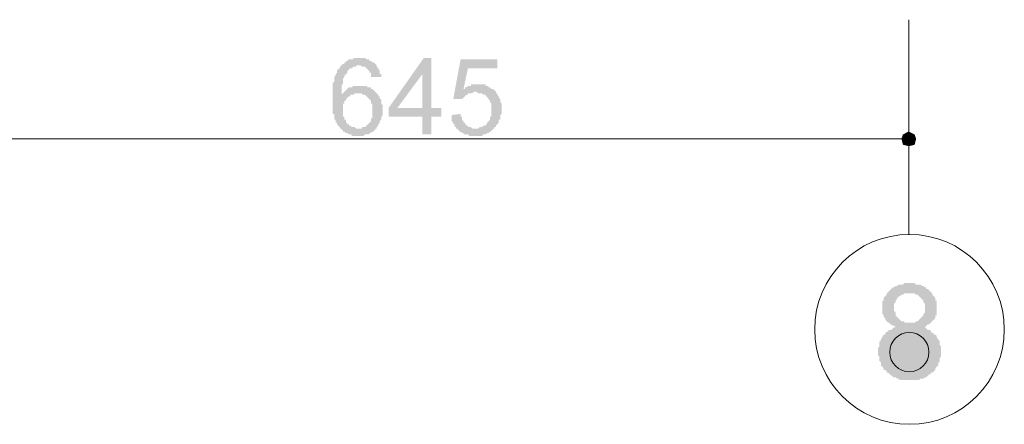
# Model space of a CAD drawing. Header units: metres. Extents: x -25 to 43.2, y -9.5 to 51.2.
# Tile 16 of 22: x 15.1 to 21.6, y -8.3 to -5.7. Entities that reach past the tile are written whole.
import ezdxf

# ---------------------------------------------------------------- set-up
doc = ezdxf.new("R2010")
doc.units = ezdxf.units.M
doc.header["$MEASUREMENT"] = 0
for name, color, linetype in [('PDF4_ax', 7, 'Continuous'), ('PDF4_dim', 7, 'Continuous'), ('PDF4_textt', 7, 'Continuous'), ('PDF4_W', 7, 'Continuous')]:
    doc.layers.add(name, color=color, linetype=linetype)

msp = doc.modelspace()

# ---------------------------------------------------------------- hatches: boundary and pattern name
at = {"layer": 'PDF4_dim', "transparency": 33554559}
h = msp.add_hatch(color=256, dxfattribs=at)
h.paths.add_polyline_path([(17.4679, -6.0531), (17.4101, -6.0531), (17.4005, -6.0531), (17.4005, -6.0434), (17.4005, -6.0338), (17.4005, -6.0242), (17.3909, -6.0242), (17.3909, -6.0145), (17.3909, -6.0145), (17.3812, -6.0049), (17.3812, -6.0049), (17.3812, -6.0049), (17.3716, -5.9953), (17.3716, -5.9953), (17.362, -5.9857), (17.3524, -5.9857), (17.3524, -5.9857), (17.3427, -5.9857), (17.3331, -5.976), (17.3331, -5.976), (17.3235, -5.976), (17.3235, -5.976), (17.3138, -5.976), (17.3042, -5.976), (17.3042, -5.9857), (17.2946, -5.9857), (17.2849, -5.9857), (17.2849, -5.9857), (17.2753, -5.9953), (17.2657, -5.9953), (17.2657, -5.9953), (17.256, -6.0049), (17.256, -6.0049), (17.2464, -6.0145), (17.2464, -6.0145), (17.2464, -6.0242), (17.2368, -6.0338), (17.2368, -6.0338), (17.2271, -6.0434), (17.2271, -6.0434), (17.2271, -6.0531), (17.2271, -6.0531), (17.2175, -6.0627), (17.2175, -6.0627), (17.2175, -6.0723), (17.2175, -6.082), (17.2175, -6.082), (17.2175, -6.0916), (17.2175, -6.1012), (17.2079, -6.1012), (17.2079, -6.1109), (17.2079, -6.1205), (17.2079, -6.1205), (17.2079, -6.1301), (17.2079, -6.1398), (17.2079, -6.1494), (17.2079, -6.159), (17.2079, -6.1686), (17.2079, -6.1686), (17.2079, -6.1686), (17.2175, -6.159), (17.2175, -6.159), (17.2271, -6.1494), (17.2271, -6.1494), (17.2368, -6.1398), (17.2368, -6.1398), (17.2464, -6.1301), (17.2464, -6.1301), (17.256, -6.1205), (17.2657, -6.1205), (17.2657, -6.1205), (17.2753, -6.1205), (17.2849, -6.1109), (17.2849, -6.1109), (17.2946, -6.1109), (17.3042, -6.1109), (17.3042, -6.1109), (17.3138, -6.1109), (17.3235, -6.1109), (17.3235, -6.1109), (17.3235, -6.1109), (17.3331, -6.1109), (17.3427, -6.1109), (17.3524, -6.1109), (17.3524, -6.1109), (17.362, -6.1109), (17.3716, -6.1109), (17.3716, -6.1109), (17.3812, -6.1205), (17.3909, -6.1205), (17.3909, -6.1205), (17.4005, -6.1205), (17.4005, -6.1301), (17.4101, -6.1301), (17.4198, -6.1398), (17.4198, -6.1398), (17.4294, -6.1494), (17.4294, -6.1494), (17.4294, -6.1494), (17.439, -6.159), (17.439, -6.159), (17.4487, -6.1686), (17.4487, -6.1686), (17.4487, -6.1783), (17.4583, -6.1783), (17.4583, -6.1879), (17.4583, -6.1975), (17.4679, -6.1975), (17.4679, -6.2072), (17.4679, -6.2168), (17.4679, -6.2168), (17.4679, -6.2264), (17.4776, -6.2361), (17.4776, -6.2361), (17.4776, -6.2457), (17.4776, -6.2553), (17.4776, -6.265), (17.4776, -6.265), (17.4776, -6.2746), (17.4776, -6.2842), (17.4776, -6.2938), (17.4776, -6.2938), (17.4776, -6.3035), (17.4679, -6.3131), (17.4679, -6.3131), (17.4679, -6.3227), (17.4679, -6.3324), (17.4679, -6.3324), (17.4583, -6.342), (17.4583, -6.3516), (17.4583, -6.3516), (17.4583, -6.3516), (17.4487, -6.3613), (17.4487, -6.3709), (17.4487, -6.3709), (17.439, -6.3805), (17.439, -6.3902), (17.4294, -6.3902), (17.4294, -6.3998), (17.4198, -6.3998), (17.4198, -6.4094), (17.4101, -6.4094), (17.4101, -6.4094), (17.4005, -6.4191), (17.4005, -6.4191), (17.3909, -6.4191), (17.3909, -6.4287), (17.3812, -6.4287), (17.3716, -6.4287), (17.3716, -6.4287), (17.362, -6.4287), (17.3524, -6.4383), (17.3524, -6.4383), (17.3427, -6.4383), (17.3331, -6.4383), (17.3235, -6.4383), (17.3235, -6.4383), (17.3235, -6.4383), (17.3138, -6.4383), (17.3042, -6.4383), (17.2946, -6.4383), (17.2946, -6.4383), (17.2849, -6.4383), (17.2753, -6.4383), (17.2753, -6.4287), (17.2657, -6.4287), (17.256, -6.4287), (17.256, -6.4287), (17.2464, -6.4191), (17.2368, -6.4191), (17.2368, -6.4191), (17.2271, -6.4094), (17.2271, -6.4094), (17.2175, -6.4094), (17.2175, -6.3998), (17.2079, -6.3998), (17.2079, -6.3902), (17.1983, -6.3902), (17.1983, -6.3805), (17.1886, -6.3805), (17.1886, -6.3709), (17.1886, -6.3709), (17.179, -6.3613), (17.179, -6.3613), (17.179, -6.3516), (17.1694, -6.3516), (17.1694, -6.342), (17.1694, -6.342), (17.1694, -6.3324), (17.1597, -6.3324), (17.1597, -6.3227), (17.1597, -6.3131), (17.1597, -6.3131), (17.1597, -6.3035), (17.1597, -6.2938), (17.1501, -6.2938), (17.1501, -6.2842), (17.1501, -6.2746), (17.1501, -6.265), (17.1501, -6.2553), (17.1501, -6.2553), (17.1501, -6.2457), (17.1501, -6.2361), (17.1501, -6.2264), (17.1501, -6.2168), (17.1501, -6.2072), (17.1501, -6.1975), (17.1501, -6.1975), (17.1501, -6.1879), (17.1501, -6.1783), (17.1501, -6.1686), (17.1501, -6.159), (17.1501, -6.1494), (17.1501, -6.1494), (17.1501, -6.1398), (17.1501, -6.1301), (17.1501, -6.1205), (17.1501, -6.1109), (17.1501, -6.1109), (17.1501, -6.1012), (17.1501, -6.0916), (17.1597, -6.082), (17.1597, -6.082), (17.1597, -6.0723), (17.1597, -6.0627), (17.1597, -6.0627), (17.1597, -6.0531), (17.1694, -6.0434), (17.1694, -6.0434), (17.1694, -6.0338), (17.1694, -6.0338), (17.179, -6.0242), (17.179, -6.0242), (17.179, -6.0145), (17.179, -6.0049), (17.1886, -6.0049), (17.1886, -5.9953), (17.1886, -5.9953), (17.1983, -5.9953), (17.1983, -5.9857), (17.1983, -5.9857), (17.2079, -5.976), (17.2079, -5.976), (17.2175, -5.9664), (17.2175, -5.9664), (17.2271, -5.9664), (17.2271, -5.9568), (17.2368, -5.9568), (17.2368, -5.9471), (17.2464, -5.9471), (17.2464, -5.9471), (17.256, -5.9375), (17.2657, -5.9375), (17.2657, -5.9375), (17.2753, -5.9375), (17.2849, -5.9375), (17.2849, -5.9279), (17.2946, -5.9279), (17.3042, -5.9279), (17.3138, -5.9279), (17.3138, -5.9279), (17.3235, -5.9279), (17.3235, -5.9279), (17.3331, -5.9279), (17.3427, -5.9279), (17.3427, -5.9279), (17.3524, -5.9279), (17.362, -5.9279), (17.3716, -5.9375), (17.3716, -5.9375), (17.3812, -5.9375), (17.3909, -5.9375), (17.3909, -5.9471), (17.4005, -5.9471), (17.4005, -5.9471), (17.4101, -5.9568), (17.4198, -5.9568), (17.4198, -5.9568), (17.4198, -5.9568), (17.4294, -5.9664), (17.4294, -5.9664), (17.439, -5.976), (17.439, -5.976), (17.439, -5.9857), (17.4487, -5.9953), (17.4487, -5.9953), (17.4487, -6.0049), (17.4583, -6.0049), (17.4583, -6.0145), (17.4583, -6.0242), (17.4583, -6.0338), (17.4679, -6.0338), (17.4679, -6.0434), (17.4679, -6.0531), (17.4679, -6.0531)], flags=0)
h.paths.add_polyline_path([(17.2175, -6.265), (17.2175, -6.2746), (17.2175, -6.2842), (17.2175, -6.2938), (17.2175, -6.2938), (17.2175, -6.3035), (17.2175, -6.3131), (17.2271, -6.3131), (17.2271, -6.3227), (17.2271, -6.3324), (17.2271, -6.3324), (17.2368, -6.3324), (17.2368, -6.342), (17.2368, -6.3516), (17.2464, -6.3516), (17.2464, -6.3613), (17.256, -6.3613), (17.256, -6.3709), (17.2657, -6.3709), (17.2657, -6.3709), (17.2753, -6.3805), (17.2753, -6.3805), (17.2849, -6.3805), (17.2946, -6.3805), (17.3042, -6.3902), (17.3042, -6.3902), (17.3138, -6.3902), (17.3138, -6.3902), (17.3235, -6.3902), (17.3331, -6.3902), (17.3427, -6.3902), (17.3427, -6.3805), (17.3524, -6.3805), (17.3524, -6.3805), (17.362, -6.3805), (17.3716, -6.3709), (17.3716, -6.3709), (17.3812, -6.3613), (17.3812, -6.3613), (17.3812, -6.3613), (17.3909, -6.3516), (17.3909, -6.3516), (17.4005, -6.342), (17.4005, -6.3324), (17.4005, -6.3324), (17.4005, -6.3227), (17.4101, -6.3227), (17.4101, -6.3131), (17.4101, -6.3035), (17.4101, -6.2938), (17.4101, -6.2938), (17.4101, -6.2842), (17.4101, -6.2746), (17.4101, -6.2746), (17.4101, -6.265), (17.4101, -6.2553), (17.4101, -6.2457), (17.4101, -6.2457), (17.4101, -6.2361), (17.4101, -6.2264), (17.4005, -6.2264), (17.4005, -6.2168), (17.4005, -6.2072), (17.4005, -6.2072), (17.3909, -6.1975), (17.3909, -6.1975), (17.3812, -6.1879), (17.3812, -6.1879), (17.3716, -6.1783), (17.3716, -6.1783), (17.362, -6.1686), (17.362, -6.1686), (17.3524, -6.1686), (17.3427, -6.1686), (17.3427, -6.159), (17.3331, -6.159), (17.3235, -6.159), (17.3235, -6.159), (17.3138, -6.159), (17.3042, -6.159), (17.3042, -6.159), (17.2946, -6.159), (17.2849, -6.1686), (17.2849, -6.1686), (17.2753, -6.1686), (17.2657, -6.1686), (17.2657, -6.1783), (17.256, -6.1783), (17.256, -6.1783), (17.2464, -6.1879), (17.2464, -6.1879), (17.2368, -6.1975), (17.2368, -6.1975), (17.2368, -6.2072), (17.2271, -6.2072), (17.2271, -6.2168), (17.2271, -6.2264), (17.2175, -6.2264), (17.2175, -6.2361), (17.2175, -6.2457), (17.2175, -6.2457), (17.2175, -6.2553), (17.2175, -6.265), (17.2175, -6.265)], flags=0)
h = msp.add_hatch(color=256, dxfattribs=at)
h.paths.add_polyline_path([(17.7376, -6.4287), (17.7376, -6.3131), (17.5161, -6.3131), (17.5161, -6.2553), (17.7472, -5.9279), (17.7954, -5.9279), (17.7954, -6.2553), (17.8628, -6.2553), (17.8628, -6.3131), (17.7954, -6.3131), (17.7954, -6.4287)], flags=0)
h.paths.add_polyline_path([(17.7376, -6.2553), (17.7376, -6.0338), (17.5739, -6.2553)], flags=0)
msp.add_hatch(color=256, dxfattribs=at).paths.add_polyline_path([(17.9206, -6.3035), (17.988, -6.2938), (17.988, -6.3035), (17.988, -6.3131), (17.9976, -6.3131), (17.9976, -6.3227), (17.9976, -6.3324), (17.9976, -6.3324), (18.0073, -6.342), (18.0073, -6.3516), (18.0169, -6.3516), (18.0169, -6.3613), (18.0169, -6.3613), (18.0265, -6.3613), (18.0265, -6.3709), (18.0362, -6.3709), (18.0362, -6.3805), (18.0458, -6.3805), (18.0554, -6.3805), (18.0554, -6.3805), (18.0651, -6.3902), (18.0747, -6.3902), (18.0747, -6.3902), (18.0843, -6.3902), (18.0843, -6.3902), (18.094, -6.3902), (18.1036, -6.3902), (18.1036, -6.3902), (18.1132, -6.3805), (18.1228, -6.3805), (18.1228, -6.3805), (18.1325, -6.3805), (18.1325, -6.3709), (18.1421, -6.3709), (18.1517, -6.3709), (18.1517, -6.3613), (18.1614, -6.3613), (18.1614, -6.3516), (18.1614, -6.3516), (18.171, -6.342), (18.171, -6.342), (18.1806, -6.3324), (18.1806, -6.3324), (18.1806, -6.3227), (18.1806, -6.3131), (18.1903, -6.3131), (18.1903, -6.3035), (18.1903, -6.2938), (18.1903, -6.2938), (18.1903, -6.2842), (18.1903, -6.2746), (18.1903, -6.265), (18.1903, -6.265), (18.1903, -6.2553), (18.1903, -6.2553), (18.1903, -6.2457), (18.1903, -6.2361), (18.1903, -6.2264), (18.1903, -6.2264), (18.1806, -6.2168), (18.1806, -6.2072), (18.1806, -6.2072), (18.171, -6.1975), (18.171, -6.1975), (18.171, -6.1879), (18.1614, -6.1879), (18.1614, -6.1879), (18.1614, -6.1783), (18.1517, -6.1783), (18.1517, -6.1686), (18.1421, -6.1686), (18.1325, -6.1686), (18.1325, -6.159), (18.1228, -6.159), (18.1132, -6.159), (18.1132, -6.159), (18.1036, -6.159), (18.094, -6.1494), (18.0843, -6.1494), (18.0843, -6.1494), (18.0747, -6.1494), (18.0747, -6.1494), (18.0651, -6.159), (18.0554, -6.159), (18.0458, -6.159), (18.0458, -6.159), (18.0362, -6.159), (18.0362, -6.1686), (18.0362, -6.1686), (18.0265, -6.1686), (18.0169, -6.1783), (18.0169, -6.1783), (18.0073, -6.1879), (18.0073, -6.1879), (17.9976, -6.1975), (17.9976, -6.1975), (17.9976, -6.1975), (17.9399, -6.1975), (17.988, -5.9375), (18.2288, -5.9375), (18.2288, -5.9953), (18.0362, -5.9953), (18.0073, -6.1301), (18.0169, -6.1301), (18.0169, -6.1205), (18.0265, -6.1205), (18.0362, -6.1109), (18.0362, -6.1109), (18.0458, -6.1109), (18.0554, -6.1109), (18.0554, -6.1012), (18.0651, -6.1012), (18.0747, -6.1012), (18.0747, -6.1012), (18.0843, -6.1012), (18.094, -6.1012), (18.094, -6.1012), (18.1036, -6.1012), (18.1132, -6.1012), (18.1132, -6.1012), (18.1228, -6.1012), (18.1325, -6.1012), (18.1325, -6.1012), (18.1421, -6.1012), (18.1517, -6.1012), (18.1517, -6.1109), (18.1614, -6.1109), (18.171, -6.1109), (18.171, -6.1205), (18.1806, -6.1205), (18.1806, -6.1205), (18.1903, -6.1301), (18.1999, -6.1301), (18.1999, -6.1301), (18.2095, -6.1398), (18.2095, -6.1398), (18.2095, -6.1398), (18.2192, -6.1494), (18.2192, -6.159), (18.2288, -6.159), (18.2288, -6.1686), (18.2288, -6.1686), (18.2384, -6.1783), (18.2384, -6.1783), (18.2384, -6.1879), (18.2481, -6.1975), (18.2481, -6.1975), (18.2481, -6.2072), (18.2481, -6.2168), (18.2481, -6.2168), (18.2577, -6.2264), (18.2577, -6.2361), (18.2577, -6.2361), (18.2577, -6.2457), (18.2577, -6.2553), (18.2577, -6.265), (18.2577, -6.265), (18.2577, -6.2746), (18.2577, -6.2842), (18.2577, -6.2938), (18.2577, -6.2938), (18.2481, -6.3035), (18.2481, -6.3131), (18.2481, -6.3131), (18.2481, -6.3227), (18.2481, -6.3324), (18.2384, -6.3324), (18.2384, -6.342), (18.2384, -6.3516), (18.2384, -6.3516), (18.2288, -6.3613), (18.2288, -6.3613), (18.2192, -6.3709), (18.2192, -6.3805), (18.2192, -6.3805), (18.2095, -6.3805), (18.2095, -6.3902), (18.1999, -6.3902), (18.1999, -6.3998), (18.1903, -6.3998), (18.1903, -6.4094), (18.1806, -6.4094), (18.1806, -6.4094), (18.171, -6.4191), (18.171, -6.4191), (18.1614, -6.4191), (18.1517, -6.4287), (18.1517, -6.4287), (18.1421, -6.4287), (18.1325, -6.4287), (18.1325, -6.4383), (18.1228, -6.4383), (18.1132, -6.4383), (18.1132, -6.4383), (18.1036, -6.4383), (18.094, -6.4383), (18.0843, -6.4383), (18.0843, -6.4383), (18.0747, -6.4383), (18.0747, -6.4383), (18.0651, -6.4383), (18.0554, -6.4383), (18.0458, -6.4383), (18.0458, -6.4383), (18.0362, -6.4287), (18.0265, -6.4287), (18.0265, -6.4287), (18.0169, -6.4287), (18.0073, -6.4287), (18.0073, -6.4191), (17.9976, -6.4191), (17.9976, -6.4191), (17.988, -6.4094), (17.9784, -6.4094), (17.9784, -6.3998), (17.9784, -6.3998), (17.9687, -6.3998), (17.9687, -6.3902), (17.9591, -6.3902), (17.9591, -6.3805), (17.9495, -6.3805), (17.9495, -6.3709), (17.9495, -6.3613), (17.9399, -6.3613), (17.9399, -6.3516), (17.9399, -6.3516), (17.9302, -6.342), (17.9302, -6.3324), (17.9302, -6.3227), (17.9302, -6.3227), (17.9302, -6.3131), (17.9302, -6.3035), (17.9206, -6.3035)])
at = {"layer": 'PDF4_textt', "transparency": 33554559}
h = msp.add_hatch(color=256, dxfattribs=at)
h.paths.add_polyline_path([(20.8485, -7.6904), (20.8388, -7.6904), (20.8292, -7.6807), (20.8196, -7.6807), (20.81, -7.6711), (20.8003, -7.6711), (20.8003, -7.6615), (20.7907, -7.6615), (20.7811, -7.6518), (20.7811, -7.6518), (20.7714, -7.6422), (20.7714, -7.6422), (20.7714, -7.6326), (20.7618, -7.623), (20.7618, -7.623), (20.7618, -7.6133), (20.7522, -7.6037), (20.7522, -7.5941), (20.7522, -7.5844), (20.7522, -7.5748), (20.7522, -7.5652), (20.7522, -7.5652), (20.7522, -7.5555), (20.7522, -7.5459), (20.7522, -7.5363), (20.7522, -7.5266), (20.7522, -7.517), (20.7618, -7.517), (20.7618, -7.5074), (20.7618, -7.4977), (20.7714, -7.4881), (20.7714, -7.4881), (20.7811, -7.4785), (20.7811, -7.4689), (20.7907, -7.4592), (20.7907, -7.4592), (20.8003, -7.4496), (20.8003, -7.4496), (20.81, -7.44), (20.81, -7.44), (20.8196, -7.4303), (20.8292, -7.4303), (20.8292, -7.4303), (20.8388, -7.4207), (20.8485, -7.4207), (20.8581, -7.4111), (20.8581, -7.4111), (20.8677, -7.4111), (20.8774, -7.4111), (20.887, -7.4111), (20.8966, -7.4014), (20.9063, -7.4014), (20.9159, -7.4014), (20.9255, -7.4014), (20.9255, -7.4014), (20.9352, -7.4014), (20.9448, -7.4014), (20.9544, -7.4014), (20.9641, -7.4014), (20.9737, -7.4111), (20.9833, -7.4111), (20.9929, -7.4111), (21.0026, -7.4111), (21.0122, -7.4207), (21.0122, -7.4207), (21.0218, -7.4207), (21.0315, -7.4303), (21.0411, -7.4303), (21.0411, -7.44), (21.0507, -7.44), (21.0604, -7.4496), (21.0604, -7.4496), (21.07, -7.4592), (21.07, -7.4592), (21.0796, -7.4689), (21.0796, -7.4785), (21.0893, -7.4881), (21.0893, -7.4881), (21.0989, -7.4977), (21.0989, -7.5074), (21.0989, -7.517), (21.1085, -7.517), (21.1085, -7.5266), (21.1085, -7.5363), (21.1085, -7.5459), (21.1085, -7.5555), (21.1085, -7.5652), (21.1085, -7.5652), (21.1085, -7.5748), (21.1085, -7.5844), (21.1085, -7.5941), (21.1085, -7.6037), (21.1085, -7.6133), (21.0989, -7.6133), (21.0989, -7.623), (21.0989, -7.6326), (21.0893, -7.6422), (21.0893, -7.6422), (21.0796, -7.6518), (21.0796, -7.6518), (21.07, -7.6615), (21.07, -7.6615), (21.0604, -7.6711), (21.0507, -7.6711), (21.0411, -7.6807), (21.0411, -7.6807), (21.0315, -7.6904), (21.0218, -7.6904), (21.0218, -7.6904), (21.0315, -7.6904), (21.0411, -7.7), (21.0411, -7.7), (21.0507, -7.7096), (21.0604, -7.7096), (21.07, -7.7096), (21.07, -7.7193), (21.0796, -7.7289), (21.0893, -7.7289), (21.0893, -7.7385), (21.0989, -7.7385), (21.1085, -7.7482), (21.1085, -7.7482), (21.1085, -7.7578), (21.1182, -7.7674), (21.1182, -7.7771), (21.1278, -7.7771), (21.1278, -7.7867), (21.1278, -7.7963), (21.1278, -7.8059), (21.1374, -7.8156), (21.1374, -7.8252), (21.1374, -7.8252), (21.1374, -7.8348), (21.1374, -7.8445), (21.1374, -7.8541), (21.1374, -7.8637), (21.1374, -7.8734), (21.1374, -7.8734), (21.1374, -7.883), (21.1278, -7.8926), (21.1278, -7.9023), (21.1278, -7.9119), (21.1278, -7.9215), (21.1182, -7.9215), (21.1182, -7.9312), (21.1182, -7.9408), (21.1085, -7.9504), (21.1085, -7.9504), (21.0989, -7.96), (21.0989, -7.9697), (21.0893, -7.9793), (21.0893, -7.9793), (21.0796, -7.9889), (21.07, -7.9889), (21.07, -7.9986), (21.0604, -7.9986), (21.0507, -8.0082), (21.0507, -8.0082), (21.0411, -8.0178), (21.0315, -8.0178), (21.0315, -8.0178), (21.0218, -8.0275), (21.0122, -8.0275), (21.0026, -8.0275), (20.9929, -8.0371), (20.9833, -8.0371), (20.9737, -8.0371), (20.9737, -8.0371), (20.9641, -8.0371), (20.9544, -8.0371), (20.9448, -8.0371), (20.9352, -8.0371), (20.9352, -8.0371), (20.9255, -8.0371), (20.9159, -8.0371), (20.9063, -8.0371), (20.8966, -8.0371), (20.887, -8.0371), (20.8774, -8.0371), (20.8677, -8.0371), (20.8581, -8.0275), (20.8485, -8.0275), (20.8485, -8.0275), (20.8388, -8.0178), (20.8292, -8.0178), (20.8196, -8.0178), (20.8196, -8.0082), (20.81, -8.0082), (20.8003, -7.9986), (20.8003, -7.9986), (20.7907, -7.9889), (20.7811, -7.9889), (20.7811, -7.9889), (20.7811, -7.9793), (20.7714, -7.9697), (20.7618, -7.9697), (20.7618, -7.96), (20.7522, -7.9504), (20.7522, -7.9504), (20.7425, -7.9408), (20.7425, -7.9312), (20.7425, -7.9215), (20.7329, -7.9119), (20.7329, -7.9119), (20.7329, -7.9023), (20.7329, -7.8926), (20.7329, -7.883), (20.7233, -7.8734), (20.7233, -7.8637), (20.7233, -7.8541), (20.7233, -7.8445), (20.7233, -7.8348), (20.7233, -7.8348), (20.7233, -7.8252), (20.7329, -7.8156), (20.7329, -7.8059), (20.7329, -7.7963), (20.7329, -7.7867), (20.7425, -7.7771), (20.7425, -7.7771), (20.7425, -7.7674), (20.7522, -7.7578), (20.7522, -7.7482), (20.7522, -7.7482), (20.7618, -7.7385), (20.7714, -7.7385), (20.7714, -7.7289), (20.7811, -7.7193), (20.7907, -7.7193), (20.7907, -7.7096), (20.8003, -7.7096), (20.81, -7.7096), (20.8196, -7.7), (20.8196, -7.7), (20.8292, -7.6904), (20.8388, -7.6904), (20.8485, -7.6904)], flags=0)
h.paths.add_polyline_path([(20.8292, -7.5652), (20.8292, -7.5748), (20.8292, -7.5748), (20.8292, -7.5844), (20.8388, -7.5941), (20.8388, -7.6037), (20.8388, -7.6133), (20.8485, -7.623), (20.8485, -7.623), (20.8581, -7.6326), (20.8581, -7.6326), (20.8677, -7.6422), (20.8677, -7.6422), (20.8774, -7.6518), (20.887, -7.6518), (20.8966, -7.6518), (20.8966, -7.6615), (20.9063, -7.6615), (20.9159, -7.6615), (20.9255, -7.6615), (20.9352, -7.6615), (20.9448, -7.6615), (20.9544, -7.6615), (20.9544, -7.6615), (20.9641, -7.6615), (20.9737, -7.6518), (20.9833, -7.6518), (20.9929, -7.6422), (20.9929, -7.6422), (21.0026, -7.6326), (21.0026, -7.6326), (21.0122, -7.623), (21.0122, -7.623), (21.0218, -7.6133), (21.0218, -7.6037), (21.0315, -7.5941), (21.0315, -7.5941), (21.0315, -7.5844), (21.0315, -7.5748), (21.0315, -7.5652), (21.0315, -7.5555), (21.0315, -7.5459), (21.0315, -7.5363), (21.0315, -7.5363), (21.0218, -7.5266), (21.0218, -7.517), (21.0122, -7.5074), (21.0122, -7.5074), (21.0026, -7.4977), (21.0026, -7.4977), (20.9929, -7.4881), (20.9929, -7.4881), (20.9833, -7.4785), (20.9737, -7.4785), (20.9641, -7.4689), (20.9641, -7.4689), (20.9544, -7.4689), (20.9448, -7.4689), (20.9352, -7.4689), (20.9352, -7.4689), (20.9255, -7.4689), (20.9159, -7.4689), (20.9063, -7.4689), (20.8966, -7.4689), (20.887, -7.4785), (20.8774, -7.4785), (20.8774, -7.4785), (20.8677, -7.4881), (20.8581, -7.4881), (20.8581, -7.4977), (20.8485, -7.4977), (20.8485, -7.5074), (20.8388, -7.517), (20.8388, -7.517), (20.8388, -7.5266), (20.8292, -7.5363), (20.8292, -7.5459), (20.8292, -7.5555), (20.8292, -7.5652)], flags=0)

# ---------------------------------------------------------------- linework, layer by layer
at = {"layer": 'PDF4_ax', "lineweight": 9}
msp.add_lwpolyline([(20.9255, -5.6775), (20.9255, -7.0836)], dxfattribs=at)
msp.add_circle((20.9303, -7.7048), 0.6212, dxfattribs=at)
at = {"layer": 'PDF4_dim', "lineweight": 20}
for points in [[(20.9255, -6.0916), (20.9255, -6.5154)], [(20.8292, -6.4576), (14.5786, -6.4576)]]:
    msp.add_lwpolyline(points, dxfattribs=at)
at = {"layer": 'PDF4_textt', "lineweight": 9}
msp.add_circle((20.929, -7.8534), 0.1286, dxfattribs=at)
at = {"layer": 'PDF4_W', "lineweight": 9}
msp.add_lwpolyline([(20.8774, -6.4576), (20.8292, -6.4576)], dxfattribs=at)
at = {"layer": 'PDF4_W', "transparency": 33554559}
for points in [[(20.887, -6.4287), (20.8774, -6.4576), (20.9255, -6.4576)], [(20.9255, -6.4576), (20.9255, -6.4094), (20.887, -6.4287)], [(20.9641, -6.4287), (20.9255, -6.4576), (20.9255, -6.4094)], [(20.9737, -6.4576), (20.9641, -6.4287), (20.9255, -6.4576)], [(20.8774, -6.4576), (20.9255, -6.4576), (20.887, -6.4961)], [(20.9255, -6.4576), (20.887, -6.4961), (20.9255, -6.5057)], [(20.9255, -6.5057), (20.9641, -6.4961), (20.9255, -6.4576)], [(20.9641, -6.4961), (20.9255, -6.4576), (20.9737, -6.4576)]]:
    msp.add_solid(points, dxfattribs=at)

doc.saveas('drawing.dxf')
